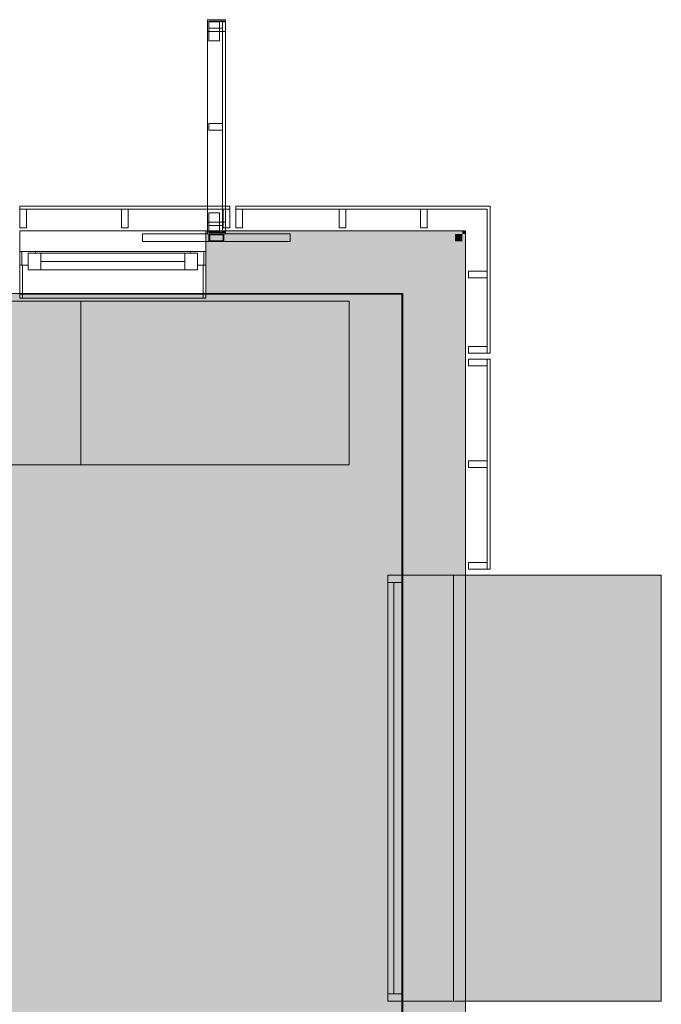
# Model space of a CAD drawing. Header units: millimetres. Extents: x -30 to 102382, y -31808 to 51594.
# Tile 169 of 172: x 87000 to 91305, y 33200 to 39808. Entities that reach past the tile are written whole.
import ezdxf

# ---------------------------------------------------------------- set-up
doc = ezdxf.new("R2010")
doc.units = ezdxf.units.MM
doc.header["$MEASUREMENT"] = 0
for name, pattern in [('Dashed', [127, 63.5, -63.5]), ('tl_xref_DASH_2.5-1.25', [3750, 2500, -1250]), ('Wipeout_Contour', [1000, 0, -1000])]:
    doc.linetypes.add(name, pattern=pattern)
for name, color, linetype in [('04 Välissein kandev proj.AR', 7, 'Continuous'), ('06 Põrand proj.AR', 7, 'Continuous'), ('13 Fassaadikate välisosa.AR', 7, 'Continuous'), ('18 Ava katted ja varjestus.AR', 7, 'Continuous'), ('20 Tehnoloogia.AR', 7, 'Continuous'), ('38 Jalapuhastusrestid.AR', 7, 'Continuous'), ('47 Siseviimistlus_ põrand.SA', 7, 'Continuous'), ('47 Siseviimistlus_ sein.SA', 7, 'Continuous')]:
    doc.layers.add(name, color=color, linetype=linetype)

# ---------------------------------------------------------------- blocks, each defined once
blk = doc.blocks.new('FSD-01_N3[234]_2', base_point=(88450, 37570))
at = {"color": 254, "linetype": 'Wipeout_Contour', "lineweight": 0, "ltscale": 385905.169195}
blk.add_wipeout([(88495, 38412), (88495, 38537), (88450, 38537), (88450, 38412)], dxfattribs=at).dxf.layer = '13 Fassaadikate välisosa.AR'
at = {"color": 254, "linetype": 'Wipeout_Contour', "lineweight": 0, "ltscale": 388452.457137}
blk.add_wipeout([(89189, 38412), (89189, 38537), (89144, 38537), (89144, 38412)], dxfattribs=at).dxf.layer = '13 Fassaadikate välisosa.AR'
at = {"color": 254, "linetype": 'Wipeout_Contour', "lineweight": 0, "ltscale": 390455.009571}
blk.add_wipeout([(89734, 38412), (89734, 38537), (89689, 38537), (89689, 38412)], dxfattribs=at).dxf.layer = '13 Fassaadikate välisosa.AR'
at = {"color": 254, "linetype": 'Wipeout_Contour', "lineweight": 0, "ltscale": 391199.943502}
blk.add_wipeout([(90012, 38120), (90012, 38075), (90137, 38075), (90137, 38120)], dxfattribs=at).dxf.layer = '13 Fassaadikate välisosa.AR'
at = {"color": 254, "linetype": 'Wipeout_Contour', "lineweight": 0, "ltscale": 390417.495062}
blk.add_wipeout([(90012, 37570), (90137, 37570), (90137, 37615), (90012, 37615)], dxfattribs=at).dxf.layer = '13 Fassaadikate välisosa.AR'
at = {"layer": '13 Fassaadikate välisosa.AR', "color": 7, "linetype": 'Continuous', "lineweight": 20}
for p, q in [((88450, 38557), (90157, 38557)), ((88450, 38537), (88450, 38557)), ((88450, 38557), (90157, 38557)), ((88450, 38537), (88450, 38557)), ((88450, 38557), (90157, 38557)), ((88450, 38537), (88450, 38557)), ((88450, 38557), (90157, 38557)), ((88450, 38537), (88450, 38557)), ((88495, 38537), (88450, 38537)), ((88450, 38537), (88450, 38412)), ((88450, 38537), (90137, 38537)), ((88450, 38537), (90137, 38537)), ((88450, 38537), (90137, 38537)), ((88450, 38537), (90137, 38537)), ((88495, 38412), (88495, 38537)), ((89189, 38537), (89144, 38537)), ((89144, 38537), (89144, 38412)), ((89189, 38412), (89189, 38537)), ((89734, 38537), (89689, 38537)), ((89689, 38537), (89689, 38412)), ((89734, 38412), (89734, 38537)), ((90137, 37570), (90137, 38537)), ((90137, 37570), (90137, 38537)), ((90137, 37570), (90137, 38537)), ((90137, 37570), (90137, 38537)), ((90157, 37570), (90157, 38557)), ((90157, 37570), (90157, 38557)), ((90157, 37570), (90157, 38557)), ((90157, 37570), (90157, 38557)), ((88450, 38412), (88495, 38412)), ((89144, 38412), (89189, 38412)), ((89689, 38412), (89734, 38412)), ((90012, 38120), (90012, 38075)), ((90137, 38120), (90012, 38120)), ((90012, 38075), (90137, 38075)), ((90137, 38075), (90137, 38120)), ((90137, 37615), (90012, 37615)), ((90012, 37615), (90012, 37570)), ((90137, 37570), (90137, 37615)), ((90012, 37570), (90137, 37570)), ((90157, 37570), (90137, 37570)), ((90157, 37570), (90137, 37570)), ((90157, 37570), (90137, 37570)), ((90157, 37570), (90137, 37570))]:
    blk.add_line(p, q, dxfattribs=at)
blk = doc.blocks.new('FSD-02_N3[235]_2', base_point=(88450, 37570))
at = {"color": 254, "linetype": 'Wipeout_Contour', "lineweight": 0, "ltscale": 385905.168855}
blk.add_wipeout([(88495, 38412), (88495, 38537), (88450, 38537), (88450, 38412)], dxfattribs=at).dxf.layer = '13 Fassaadikate välisosa.AR'
at = {"color": 254, "linetype": 'Wipeout_Contour', "lineweight": 0, "ltscale": 388452.446371}
blk.add_wipeout([(89189, 38412), (89189, 38537), (89144, 38537), (89144, 38412)], dxfattribs=at).dxf.layer = '13 Fassaadikate välisosa.AR'
at = {"color": 254, "linetype": 'Wipeout_Contour', "lineweight": 0, "ltscale": 390454.990602}
blk.add_wipeout([(89734, 38412), (89734, 38537), (89689, 38537), (89689, 38412)], dxfattribs=at).dxf.layer = '13 Fassaadikate välisosa.AR'
at = {"color": 254, "linetype": 'Wipeout_Contour', "lineweight": 0, "ltscale": 391199.919022}
blk.add_wipeout([(90012, 38120), (90012, 38075), (90137, 38075), (90137, 38120)], dxfattribs=at).dxf.layer = '13 Fassaadikate välisosa.AR'
at = {"color": 254, "linetype": 'Wipeout_Contour', "lineweight": 0, "ltscale": 390417.470533}
blk.add_wipeout([(90012, 37570), (90137, 37570), (90137, 37615), (90012, 37615)], dxfattribs=at).dxf.layer = '13 Fassaadikate välisosa.AR'
at = {"layer": '13 Fassaadikate välisosa.AR', "color": 7, "linetype": 'Continuous', "lineweight": 20}
for p, q in [((88450, 38557), (90157, 38557)), ((88450, 38537), (88450, 38557)), ((88450, 38557), (90157, 38557)), ((88450, 38537), (88450, 38557)), ((88450, 38557), (90157, 38557)), ((88450, 38537), (88450, 38557)), ((88450, 38557), (90157, 38557)), ((88450, 38537), (88450, 38557)), ((88450, 38557), (90157, 38557)), ((88450, 38537), (88450, 38557)), ((88450, 38557), (90157, 38557)), ((88450, 38537), (88450, 38557)), ((88450, 38557), (90157, 38557)), ((88450, 38537), (88450, 38557)), ((88450, 38557), (90157, 38557)), ((88450, 38537), (88450, 38557)), ((88450, 38557), (90157, 38557)), ((88450, 38537), (88450, 38557)), ((88495, 38537), (88450, 38537)), ((88450, 38537), (88450, 38412)), ((88450, 38537), (90137, 38537)), ((88450, 38537), (90137, 38537)), ((88450, 38537), (90137, 38537)), ((88450, 38537), (90137, 38537)), ((88450, 38537), (90137, 38537)), ((88450, 38537), (90137, 38537)), ((88450, 38537), (90137, 38537)), ((88450, 38537), (90137, 38537)), ((88450, 38537), (90137, 38537)), ((88495, 38412), (88495, 38537)), ((89189, 38537), (89144, 38537)), ((89144, 38537), (89144, 38412)), ((89189, 38412), (89189, 38537)), ((89734, 38537), (89689, 38537)), ((89689, 38537), (89689, 38412)), ((89734, 38412), (89734, 38537)), ((90137, 38537), (90137, 37570)), ((90137, 38537), (90137, 37570)), ((90137, 38537), (90137, 37570)), ((90137, 38537), (90137, 37570)), ((90137, 38537), (90137, 37570)), ((90137, 38537), (90137, 37570)), ((90137, 38537), (90137, 37570)), ((90137, 38537), (90137, 37570)), ((90137, 38537), (90137, 37570)), ((90157, 38557), (90157, 37570)), ((90157, 38557), (90157, 37570)), ((90157, 38557), (90157, 37570)), ((90157, 38557), (90157, 37570)), ((90157, 38557), (90157, 37570)), ((90157, 38557), (90157, 37570)), ((90157, 38557), (90157, 37570)), ((90157, 38557), (90157, 37570)), ((90157, 38557), (90157, 37570)), ((88450, 38412), (88495, 38412)), ((89144, 38412), (89189, 38412)), ((89689, 38412), (89734, 38412)), ((90012, 38120), (90012, 38075)), ((90137, 38120), (90012, 38120)), ((90012, 38075), (90137, 38075)), ((90137, 38075), (90137, 38120)), ((90137, 37615), (90012, 37615)), ((90012, 37615), (90012, 37570)), ((90137, 37570), (90137, 37615)), ((90012, 37570), (90137, 37570)), ((90137, 37570), (90157, 37570)), ((90137, 37570), (90157, 37570)), ((90137, 37570), (90157, 37570)), ((90137, 37570), (90157, 37570)), ((90137, 37570), (90157, 37570)), ((90137, 37570), (90157, 37570)), ((90137, 37570), (90157, 37570)), ((90137, 37570), (90157, 37570)), ((90137, 37570), (90157, 37570))]:
    blk.add_line(p, q, dxfattribs=at)
blk = doc.blocks.new('FSD-02_N3[236]_2', base_point=(88450, 37570))
at = {"color": 254, "linetype": 'Wipeout_Contour', "lineweight": 0, "ltscale": 385905.168855}
blk.add_wipeout([(88495, 38412), (88495, 38537), (88450, 38537), (88450, 38412)], dxfattribs=at).dxf.layer = '13 Fassaadikate välisosa.AR'
at = {"color": 254, "linetype": 'Wipeout_Contour', "lineweight": 0, "ltscale": 388452.446371}
blk.add_wipeout([(89189, 38412), (89189, 38537), (89144, 38537), (89144, 38412)], dxfattribs=at).dxf.layer = '13 Fassaadikate välisosa.AR'
at = {"color": 254, "linetype": 'Wipeout_Contour', "lineweight": 0, "ltscale": 390454.990602}
blk.add_wipeout([(89734, 38412), (89734, 38537), (89689, 38537), (89689, 38412)], dxfattribs=at).dxf.layer = '13 Fassaadikate välisosa.AR'
at = {"color": 254, "linetype": 'Wipeout_Contour', "lineweight": 0, "ltscale": 391199.919022}
blk.add_wipeout([(90012, 38120), (90012, 38075), (90137, 38075), (90137, 38120)], dxfattribs=at).dxf.layer = '13 Fassaadikate välisosa.AR'
at = {"color": 254, "linetype": 'Wipeout_Contour', "lineweight": 0, "ltscale": 390417.470533}
blk.add_wipeout([(90012, 37570), (90137, 37570), (90137, 37615), (90012, 37615)], dxfattribs=at).dxf.layer = '13 Fassaadikate välisosa.AR'
at = {"layer": '13 Fassaadikate välisosa.AR', "color": 7, "linetype": 'Continuous', "lineweight": 20}
for p, q in [((88450, 38557), (90157, 38557)), ((88450, 38537), (88450, 38557)), ((88450, 38557), (90157, 38557)), ((88450, 38537), (88450, 38557)), ((88450, 38557), (90157, 38557)), ((88450, 38537), (88450, 38557)), ((88450, 38557), (90157, 38557)), ((88450, 38537), (88450, 38557)), ((88450, 38557), (90157, 38557)), ((88450, 38537), (88450, 38557)), ((88450, 38557), (90157, 38557)), ((88450, 38537), (88450, 38557)), ((88450, 38557), (90157, 38557)), ((88450, 38537), (88450, 38557)), ((88450, 38557), (90157, 38557)), ((88450, 38537), (88450, 38557)), ((88450, 38557), (90157, 38557)), ((88450, 38537), (88450, 38557)), ((88495, 38537), (88450, 38537)), ((88450, 38537), (88450, 38412)), ((88450, 38537), (90137, 38537)), ((88450, 38537), (90137, 38537)), ((88450, 38537), (90137, 38537)), ((88450, 38537), (90137, 38537)), ((88450, 38537), (90137, 38537)), ((88450, 38537), (90137, 38537)), ((88450, 38537), (90137, 38537)), ((88450, 38537), (90137, 38537)), ((88450, 38537), (90137, 38537)), ((88495, 38412), (88495, 38537)), ((89189, 38537), (89144, 38537)), ((89144, 38537), (89144, 38412)), ((89189, 38412), (89189, 38537)), ((89734, 38537), (89689, 38537)), ((89689, 38537), (89689, 38412)), ((89734, 38412), (89734, 38537)), ((90137, 38537), (90137, 37570)), ((90137, 38537), (90137, 37570)), ((90137, 38537), (90137, 37570)), ((90137, 38537), (90137, 37570)), ((90137, 38537), (90137, 37570)), ((90137, 38537), (90137, 37570)), ((90137, 38537), (90137, 37570)), ((90137, 38537), (90137, 37570)), ((90137, 38537), (90137, 37570)), ((90157, 38557), (90157, 37570)), ((90157, 38557), (90157, 37570)), ((90157, 38557), (90157, 37570)), ((90157, 38557), (90157, 37570)), ((90157, 38557), (90157, 37570)), ((90157, 38557), (90157, 37570)), ((90157, 38557), (90157, 37570)), ((90157, 38557), (90157, 37570)), ((90157, 38557), (90157, 37570)), ((88450, 38412), (88495, 38412)), ((89144, 38412), (89189, 38412)), ((89689, 38412), (89734, 38412)), ((90012, 38120), (90012, 38075)), ((90137, 38120), (90012, 38120)), ((90012, 38075), (90137, 38075)), ((90137, 38075), (90137, 38120)), ((90137, 37615), (90012, 37615)), ((90012, 37615), (90012, 37570)), ((90137, 37570), (90137, 37615)), ((90012, 37570), (90137, 37570)), ((90137, 37570), (90157, 37570)), ((90137, 37570), (90157, 37570)), ((90137, 37570), (90157, 37570)), ((90137, 37570), (90157, 37570)), ((90137, 37570), (90157, 37570)), ((90137, 37570), (90157, 37570)), ((90137, 37570), (90157, 37570)), ((90137, 37570), (90157, 37570)), ((90137, 37570), (90157, 37570))]:
    blk.add_line(p, q, dxfattribs=at)
blk = doc.blocks.new('FSD-01[370]_2', base_point=(87000, 38412))
at = {"color": 254, "linetype": 'Wipeout_Contour', "lineweight": 0, "ltscale": 380593.372004}
blk.add_wipeout([(87000, 38412), (87045, 38412), (87045, 38537), (87000, 38537)], dxfattribs=at).dxf.layer = '13 Fassaadikate välisosa.AR'
at = {"color": 254, "linetype": 'Wipeout_Contour', "lineweight": 0, "ltscale": 383091.815865}
blk.add_wipeout([(87682.5, 38412), (87727.5, 38412), (87727.5, 38537), (87682.5, 38537)], dxfattribs=at).dxf.layer = '13 Fassaadikate välisosa.AR'
at = {"color": 254, "linetype": 'Wipeout_Contour', "lineweight": 0, "ltscale": 385593.399515}
blk.add_wipeout([(88365, 38412), (88410, 38412), (88410, 38537), (88365, 38537)], dxfattribs=at).dxf.layer = '13 Fassaadikate välisosa.AR'
at = {"layer": '13 Fassaadikate välisosa.AR', "color": 7, "linetype": 'Continuous', "lineweight": 20}
for p, q in [((88410, 38557), (87000, 38557)), ((87000, 38557), (87000, 38537)), ((88410, 38557), (87000, 38557)), ((87000, 38557), (87000, 38537)), ((88410, 38557), (87000, 38557)), ((87000, 38557), (87000, 38537)), ((88410, 38557), (87000, 38557)), ((87000, 38557), (87000, 38537)), ((87045, 38537), (87000, 38537)), ((87000, 38537), (87000, 38412)), ((88410, 38537), (87000, 38537)), ((88410, 38537), (87000, 38537)), ((88410, 38537), (87000, 38537)), ((88410, 38537), (87000, 38537)), ((87045, 38412), (87045, 38537)), ((87727.5, 38537), (87682.5, 38537)), ((87682.5, 38537), (87682.5, 38412)), ((87727.5, 38412), (87727.5, 38537)), ((88410, 38537), (88365, 38537)), ((88365, 38537), (88365, 38412)), ((88410, 38557), (88410, 38537)), ((88410, 38557), (88410, 38537)), ((88410, 38557), (88410, 38537)), ((88410, 38557), (88410, 38537)), ((88410, 38412), (88410, 38537)), ((87000, 38412), (87045, 38412)), ((87682.5, 38412), (87727.5, 38412)), ((88365, 38412), (88410, 38412))]:
    blk.add_line(p, q, dxfattribs=at)
blk = doc.blocks.new('FSD-02[371]_2', base_point=(87000, 38412))
at = {"color": 254, "linetype": 'Wipeout_Contour', "lineweight": 0, "ltscale": 380593.37201}
blk.add_wipeout([(87000, 38412), (87045, 38412), (87045, 38537), (87000, 38537)], dxfattribs=at).dxf.layer = '13 Fassaadikate välisosa.AR'
at = {"color": 254, "linetype": 'Wipeout_Contour', "lineweight": 0, "ltscale": 383091.81587}
blk.add_wipeout([(87682.5, 38412), (87727.5, 38412), (87727.5, 38537), (87682.5, 38537)], dxfattribs=at).dxf.layer = '13 Fassaadikate välisosa.AR'
at = {"color": 254, "linetype": 'Wipeout_Contour', "lineweight": 0, "ltscale": 385593.39952}
blk.add_wipeout([(88365, 38412), (88410, 38412), (88410, 38537), (88365, 38537)], dxfattribs=at).dxf.layer = '13 Fassaadikate välisosa.AR'
at = {"layer": '13 Fassaadikate välisosa.AR', "color": 7, "linetype": 'Continuous', "lineweight": 20}
for p, q in [((88410, 38557), (87000, 38557)), ((87000, 38557), (87000, 38537)), ((88410, 38557), (87000, 38557)), ((87000, 38557), (87000, 38537)), ((88410, 38557), (87000, 38557)), ((87000, 38557), (87000, 38537)), ((88410, 38557), (87000, 38557)), ((87000, 38557), (87000, 38537)), ((88410, 38557), (87000, 38557)), ((87000, 38557), (87000, 38537)), ((88410, 38557), (87000, 38557)), ((87000, 38557), (87000, 38537)), ((88410, 38557), (87000, 38557)), ((87000, 38557), (87000, 38537)), ((88410, 38557), (87000, 38557)), ((87000, 38557), (87000, 38537)), ((88410, 38557), (87000, 38557)), ((87000, 38557), (87000, 38537)), ((87045, 38537), (87000, 38537)), ((87000, 38537), (87000, 38412)), ((88410, 38537), (87000, 38537)), ((88410, 38537), (87000, 38537)), ((88410, 38537), (87000, 38537)), ((88410, 38537), (87000, 38537)), ((88410, 38537), (87000, 38537)), ((88410, 38537), (87000, 38537)), ((88410, 38537), (87000, 38537)), ((88410, 38537), (87000, 38537)), ((88410, 38537), (87000, 38537)), ((87045, 38412), (87045, 38537)), ((87727.5, 38537), (87682.5, 38537)), ((87682.5, 38537), (87682.5, 38412)), ((87727.5, 38412), (87727.5, 38537)), ((88410, 38537), (88365, 38537)), ((88365, 38537), (88365, 38412)), ((88410, 38557), (88410, 38537)), ((88410, 38557), (88410, 38537)), ((88410, 38557), (88410, 38537)), ((88410, 38557), (88410, 38537)), ((88410, 38557), (88410, 38537)), ((88410, 38557), (88410, 38537)), ((88410, 38557), (88410, 38537)), ((88410, 38557), (88410, 38537)), ((88410, 38557), (88410, 38537)), ((88410, 38412), (88410, 38537)), ((87000, 38412), (87045, 38412)), ((87682.5, 38412), (87727.5, 38412)), ((88365, 38412), (88410, 38412))]:
    blk.add_line(p, q, dxfattribs=at)
blk = doc.blocks.new('FSD-01[529]_2', base_point=(90012, 37530))
at = {"color": 254, "linetype": 'Wipeout_Contour', "lineweight": 0, "ltscale": 390286.644909}
blk.add_wipeout([(90012, 37530), (90012, 37485), (90137, 37485), (90137, 37530)], dxfattribs=at).dxf.layer = '13 Fassaadikate välisosa.AR'
at = {"color": 254, "linetype": 'Wipeout_Contour', "lineweight": 0, "ltscale": 389245.364842}
blk.add_wipeout([(90012, 36847.5), (90012, 36802.5), (90137, 36802.5), (90137, 36847.5)], dxfattribs=at).dxf.layer = '13 Fassaadikate välisosa.AR'
at = {"color": 254, "linetype": 'Wipeout_Contour', "lineweight": 0, "ltscale": 388220.489811}
blk.add_wipeout([(90012, 36165), (90012, 36120), (90137, 36120), (90137, 36165)], dxfattribs=at).dxf.layer = '13 Fassaadikate välisosa.AR'
at = {"layer": '13 Fassaadikate välisosa.AR', "color": 7, "linetype": 'Continuous', "lineweight": 20}
for p, q in [((90012, 37530), (90012, 37485)), ((90137, 37530), (90012, 37530)), ((90012, 37485), (90137, 37485)), ((90137, 37485), (90137, 37530)), ((90137, 36120), (90137, 37530)), ((90157, 37530), (90137, 37530)), ((90137, 36120), (90137, 37530)), ((90157, 37530), (90137, 37530)), ((90137, 36120), (90137, 37530)), ((90157, 37530), (90137, 37530)), ((90137, 36120), (90137, 37530)), ((90157, 37530), (90137, 37530)), ((90157, 36120), (90157, 37530)), ((90157, 36120), (90157, 37530)), ((90157, 36120), (90157, 37530)), ((90157, 36120), (90157, 37530)), ((90012, 36847.5), (90012, 36802.5)), ((90137, 36847.5), (90012, 36847.5)), ((90137, 36802.5), (90137, 36847.5)), ((90012, 36802.5), (90137, 36802.5)), ((90012, 36165), (90012, 36120)), ((90137, 36165), (90012, 36165)), ((90137, 36120), (90137, 36165)), ((90012, 36120), (90137, 36120)), ((90157, 36120), (90137, 36120)), ((90157, 36120), (90137, 36120)), ((90157, 36120), (90137, 36120)), ((90157, 36120), (90137, 36120))]:
    blk.add_line(p, q, dxfattribs=at)
blk = doc.blocks.new('FSD-02[530]_2', base_point=(90012, 37530))
at = {"color": 254, "linetype": 'Wipeout_Contour', "lineweight": 0, "ltscale": 390286.644907}
blk.add_wipeout([(90012, 37530), (90012, 37485), (90137, 37485), (90137, 37530)], dxfattribs=at).dxf.layer = '13 Fassaadikate välisosa.AR'
at = {"color": 254, "linetype": 'Wipeout_Contour', "lineweight": 0, "ltscale": 389245.364839}
blk.add_wipeout([(90012, 36847.5), (90012, 36802.5), (90137, 36802.5), (90137, 36847.5)], dxfattribs=at).dxf.layer = '13 Fassaadikate välisosa.AR'
at = {"color": 254, "linetype": 'Wipeout_Contour', "lineweight": 0, "ltscale": 388220.489809}
blk.add_wipeout([(90012, 36165), (90012, 36120), (90137, 36120), (90137, 36165)], dxfattribs=at).dxf.layer = '13 Fassaadikate välisosa.AR'
at = {"layer": '13 Fassaadikate välisosa.AR', "color": 7, "linetype": 'Continuous', "lineweight": 20}
for p, q in [((90012, 37530), (90012, 37485)), ((90137, 37530), (90012, 37530)), ((90012, 37485), (90137, 37485)), ((90137, 37485), (90137, 37530)), ((90137, 36120), (90137, 37530)), ((90157, 37530), (90137, 37530)), ((90137, 36120), (90137, 37530)), ((90157, 37530), (90137, 37530)), ((90137, 36120), (90137, 37530)), ((90157, 37530), (90137, 37530)), ((90137, 36120), (90137, 37530)), ((90157, 37530), (90137, 37530)), ((90137, 36120), (90137, 37530)), ((90157, 37530), (90137, 37530)), ((90137, 36120), (90137, 37530)), ((90157, 37530), (90137, 37530)), ((90137, 36120), (90137, 37530)), ((90157, 37530), (90137, 37530)), ((90137, 36120), (90137, 37530)), ((90157, 37530), (90137, 37530)), ((90137, 36120), (90137, 37530)), ((90157, 37530), (90137, 37530)), ((90157, 36120), (90157, 37530)), ((90157, 36120), (90157, 37530)), ((90157, 36120), (90157, 37530)), ((90157, 36120), (90157, 37530)), ((90157, 36120), (90157, 37530)), ((90157, 36120), (90157, 37530)), ((90157, 36120), (90157, 37530)), ((90157, 36120), (90157, 37530)), ((90157, 36120), (90157, 37530)), ((90012, 36847.5), (90012, 36802.5)), ((90137, 36847.5), (90012, 36847.5)), ((90137, 36802.5), (90137, 36847.5)), ((90012, 36802.5), (90137, 36802.5)), ((90012, 36165), (90012, 36120)), ((90137, 36165), (90012, 36165)), ((90137, 36120), (90137, 36165)), ((90012, 36120), (90137, 36120)), ((90157, 36120), (90137, 36120)), ((90157, 36120), (90137, 36120)), ((90157, 36120), (90137, 36120)), ((90157, 36120), (90137, 36120)), ((90157, 36120), (90137, 36120)), ((90157, 36120), (90137, 36120)), ((90157, 36120), (90137, 36120)), ((90157, 36120), (90137, 36120)), ((90157, 36120), (90137, 36120))]:
    blk.add_line(p, q, dxfattribs=at)
blk = doc.blocks.new('FSD-02[531]_2', base_point=(90012, 37530))
at = {"color": 254, "linetype": 'Wipeout_Contour', "lineweight": 0, "ltscale": 390286.644907}
blk.add_wipeout([(90012, 37530), (90012, 37485), (90137, 37485), (90137, 37530)], dxfattribs=at).dxf.layer = '13 Fassaadikate välisosa.AR'
at = {"color": 254, "linetype": 'Wipeout_Contour', "lineweight": 0, "ltscale": 389245.364839}
blk.add_wipeout([(90012, 36847.5), (90012, 36802.5), (90137, 36802.5), (90137, 36847.5)], dxfattribs=at).dxf.layer = '13 Fassaadikate välisosa.AR'
at = {"color": 254, "linetype": 'Wipeout_Contour', "lineweight": 0, "ltscale": 388220.489809}
blk.add_wipeout([(90012, 36165), (90012, 36120), (90137, 36120), (90137, 36165)], dxfattribs=at).dxf.layer = '13 Fassaadikate välisosa.AR'
at = {"layer": '13 Fassaadikate välisosa.AR', "color": 7, "linetype": 'Continuous', "lineweight": 20}
for p, q in [((90012, 37530), (90012, 37485)), ((90137, 37530), (90012, 37530)), ((90012, 37485), (90137, 37485)), ((90137, 37485), (90137, 37530)), ((90137, 36120), (90137, 37530)), ((90157, 37530), (90137, 37530)), ((90137, 36120), (90137, 37530)), ((90157, 37530), (90137, 37530)), ((90137, 36120), (90137, 37530)), ((90157, 37530), (90137, 37530)), ((90137, 36120), (90137, 37530)), ((90157, 37530), (90137, 37530)), ((90137, 36120), (90137, 37530)), ((90157, 37530), (90137, 37530)), ((90137, 36120), (90137, 37530)), ((90157, 37530), (90137, 37530)), ((90137, 36120), (90137, 37530)), ((90157, 37530), (90137, 37530)), ((90137, 36120), (90137, 37530)), ((90157, 37530), (90137, 37530)), ((90137, 36120), (90137, 37530)), ((90157, 37530), (90137, 37530)), ((90157, 36120), (90157, 37530)), ((90157, 36120), (90157, 37530)), ((90157, 36120), (90157, 37530)), ((90157, 36120), (90157, 37530)), ((90157, 36120), (90157, 37530)), ((90157, 36120), (90157, 37530)), ((90157, 36120), (90157, 37530)), ((90157, 36120), (90157, 37530)), ((90157, 36120), (90157, 37530)), ((90012, 36847.5), (90012, 36802.5)), ((90137, 36847.5), (90012, 36847.5)), ((90137, 36802.5), (90137, 36847.5)), ((90012, 36802.5), (90137, 36802.5)), ((90012, 36165), (90012, 36120)), ((90137, 36165), (90012, 36165)), ((90137, 36120), (90137, 36165)), ((90012, 36120), (90137, 36120)), ((90157, 36120), (90137, 36120)), ((90157, 36120), (90137, 36120)), ((90157, 36120), (90137, 36120)), ((90157, 36120), (90137, 36120)), ((90157, 36120), (90137, 36120)), ((90157, 36120), (90137, 36120)), ((90157, 36120), (90137, 36120)), ((90157, 36120), (90137, 36120)), ((90157, 36120), (90137, 36120))]:
    blk.add_line(p, q, dxfattribs=at)
blk = doc.blocks.new('FSV-02[559]_2', base_point=(87825, 39808))
at = {"layer": '18 Ava katted ja varjestus.AR', "color": 7, "linetype": 'Continuous', "lineweight": 20}
for p, q in [((88339.9, 39667.2), (88269.9, 39667.2)), ((88269.9, 39667.2), (88339.9, 39667.2)), ((88269.9, 38510.7), (88339.9, 38510.7)), ((88339.9, 38510.7), (88269.9, 38510.7)), ((87825, 38370), (87825, 38320)), ((87825, 38370), (87825, 38320)), ((88814.9, 38370), (88814.9, 38320)), ((88814.9, 38370), (88814.9, 38320)), ((88814.9, 38320), (87825, 38320)), ((88814.9, 38320), (87825, 38320)), ((88269.9, 38320), (88369.9, 38320)), ((88274.9, 38325), (88364.9, 38325))]:
    blk.add_line(p, q, dxfattribs=at)
at = {"color": 254, "linetype": 'Wipeout_Contour', "lineweight": 0, "ltscale": 387432.55736}
blk.add_wipeout([(88269.9, 39796.5), (88269.9, 39751.5), (88359.9, 39751.5), (88359.9, 39796.5)], dxfattribs=at).dxf.layer = '18 Ava katted ja varjestus.AR'
at = {"color": 254, "linetype": 'Wipeout_Contour', "lineweight": 0, "ltscale": 386315.406176}
blk.add_wipeout([(88269.9, 39111.5), (88269.9, 39066.5), (88359.9, 39066.5), (88359.9, 39111.5)], dxfattribs=at).dxf.layer = '18 Ava katted ja varjestus.AR'
at = {"color": 254, "linetype": 'Wipeout_Contour', "lineweight": 0, "ltscale": 385214.48871}
blk.add_wipeout([(88269.9, 38426.4), (88269.9, 38381.4), (88359.9, 38381.4), (88359.9, 38426.4)], dxfattribs=at).dxf.layer = '18 Ava katted ja varjestus.AR'
at = {"layer": '18 Ava katted ja varjestus.AR', "color": 7, "linetype": 'Continuous', "lineweight": 20}
for p, q in [((88269.9, 39796.5), (88269.9, 39751.5)), ((88359.9, 39796.5), (88269.9, 39796.5)), ((88359.9, 39751.5), (88359.9, 39796.5)), ((88269.9, 39751.5), (88359.9, 39751.5)), ((88269.9, 39111.5), (88269.9, 39066.5)), ((88359.9, 39111.5), (88269.9, 39111.5)), ((88269.9, 39066.5), (88359.9, 39066.5)), ((88359.9, 39066.5), (88359.9, 39111.5)), ((88269.9, 38426.4), (88269.9, 38381.4)), ((88359.9, 38426.4), (88269.9, 38426.4)), ((88359.9, 38381.4), (88359.9, 38426.4)), ((88269.9, 38381.4), (88359.9, 38381.4))]:
    blk.add_line(p, q, dxfattribs=at)
at = {"color": 254, "linetype": 'Wipeout_Contour', "lineweight": 0, "ltscale": 581095.956203}
blk.add_wipeout([(88259.9, 39808), (88259.9, 39728), (88269.9, 39728), (88269.9, 39798), (88379.9, 39798), (88379.9, 39808)], dxfattribs=at).dxf.layer = '18 Ava katted ja varjestus.AR'
at = {"color": 254, "linetype": 'Wipeout_Contour', "lineweight": 0, "ltscale": 577748.483791}
blk.add_wipeout([(88259.9, 38449.9), (88259.9, 38369.9), (88379.9, 38369.9), (88379.9, 38379.9), (88269.9, 38379.9), (88269.9, 38449.9)], dxfattribs=at).dxf.layer = '18 Ava katted ja varjestus.AR'
at = {"layer": '18 Ava katted ja varjestus.AR', "color": 7, "linetype": 'Continuous', "lineweight": 20}
for p, q in [((88259.9, 39728), (88259.9, 39808)), ((88259.9, 39808), (88379.9, 39808)), ((88269.9, 39798), (88269.9, 39728)), ((88379.9, 39798), (88269.9, 39798)), ((88269.9, 39667.2), (88269.9, 39794.5)), ((88339.9, 39794.5), (88269.9, 39794.5)), ((88269.9, 39794.5), (88269.9, 39667.2)), ((88269.9, 39794.5), (88339.9, 39794.5)), ((88339.9, 39667.2), (88339.9, 39794.5)), ((88339.9, 39794.5), (88339.9, 39667.2)), ((88359.9, 38384), (88359.9, 39794)), ((88379.9, 39794), (88359.9, 39794)), ((88359.9, 38384), (88359.9, 39794)), ((88379.9, 39794), (88359.9, 39794)), ((88359.9, 38384), (88359.9, 39794)), ((88379.9, 39794), (88359.9, 39794)), ((88359.9, 38384), (88359.9, 39794)), ((88379.9, 39794), (88359.9, 39794)), ((88359.9, 38384), (88359.9, 39794)), ((88379.9, 39794), (88359.9, 39794)), ((88359.9, 38384), (88359.9, 39794)), ((88379.9, 39794), (88359.9, 39794)), ((88359.9, 38384), (88359.9, 39794)), ((88379.9, 39794), (88359.9, 39794)), ((88359.9, 38384), (88359.9, 39794)), ((88379.9, 39794), (88359.9, 39794)), ((88359.9, 38384), (88359.9, 39794)), ((88379.9, 39794), (88359.9, 39794)), ((88379.9, 39808), (88379.9, 39798)), ((88379.9, 38384), (88379.9, 39794)), ((88379.9, 38384), (88379.9, 39794)), ((88379.9, 38384), (88379.9, 39794)), ((88379.9, 38384), (88379.9, 39794)), ((88379.9, 38384), (88379.9, 39794)), ((88379.9, 38384), (88379.9, 39794)), ((88379.9, 38384), (88379.9, 39794)), ((88379.9, 38384), (88379.9, 39794)), ((88379.9, 38384), (88379.9, 39794)), ((88269.9, 39728), (88259.9, 39728)), ((88259.9, 38449.9), (88259.9, 39728)), ((88379.9, 39728), (88259.9, 39728)), ((88259.9, 38449.9), (88259.9, 39728)), ((88379.9, 39728), (88259.9, 39728)), ((88379.9, 38449.9), (88379.9, 39728)), ((88379.9, 38449.9), (88379.9, 39728)), ((88269.9, 38510.7), (88269.9, 38383.4)), ((88269.9, 38383.4), (88269.9, 38510.7)), ((88339.9, 38510.7), (88339.9, 38383.4)), ((88339.9, 38383.4), (88339.9, 38510.7)), ((88259.9, 38369.9), (88259.9, 38449.9)), ((88259.9, 38449.9), (88269.9, 38449.9)), ((88379.9, 38449.9), (88259.9, 38449.9)), ((88379.9, 38449.9), (88259.9, 38449.9)), ((88269.9, 38449.9), (88269.9, 38379.9)), ((88814.9, 38370), (87825, 38370)), ((88814.9, 38370), (87825, 38370)), ((88379.9, 38369.9), (88259.9, 38369.9)), ((88269.9, 38383.4), (88339.9, 38383.4)), ((88339.9, 38383.4), (88269.9, 38383.4)), ((88269.9, 38379.9), (88379.9, 38379.9)), ((88269.9, 38370), (88269.9, 38320)), ((88369.9, 38370), (88269.9, 38370)), ((88274.9, 38365), (88274.9, 38325)), ((88364.9, 38365), (88274.9, 38365)), ((88379.9, 38384), (88359.9, 38384)), ((88379.9, 38384), (88359.9, 38384)), ((88379.9, 38384), (88359.9, 38384)), ((88379.9, 38384), (88359.9, 38384)), ((88379.9, 38384), (88359.9, 38384)), ((88379.9, 38384), (88359.9, 38384)), ((88379.9, 38384), (88359.9, 38384)), ((88379.9, 38384), (88359.9, 38384)), ((88379.9, 38384), (88359.9, 38384)), ((88364.9, 38325), (88364.9, 38365)), ((88369.9, 38320), (88369.9, 38370)), ((88379.9, 38379.9), (88379.9, 38369.9))]:
    blk.add_line(p, q, dxfattribs=at)
blk = doc.blocks.new('Bookshelf 02 26[620]_2', base_point=(87410, 37920))
at = {"layer": '20 Tehnoloogia.AR', "color": 7, "linetype": 'Continuous', "lineweight": 20, "flags": 128}
blk.add_lwpolyline([(87410, 37920), (89210, 37920), (89210, 36820), (87410, 36820)], close=True, dxfattribs=at)
blk = doc.blocks.new('Bookshelf 02 26[621]_2', base_point=(85610, 37920))
at = {"layer": '20 Tehnoloogia.AR', "color": 7, "linetype": 'Continuous', "lineweight": 20, "flags": 128}
blk.add_lwpolyline([(85610, 37920), (87410, 37920), (87410, 36820), (85610, 36820)], close=True, dxfattribs=at)
blk = doc.blocks.new('Vertical Sliding Garage Door 26_2')
at = {"layer": '04 Välissein kandev proj.AR', "color": 7, "linetype": 'Continuous', "lineweight": 13}
for p, q in [((-1380, 0), (-1430, 0)), ((-1430, 0), (-1430, -100)), ((1380, 0), (-1380, 0)), ((-1380, 0), (-1380, -40)), ((-1380, -100), (-1380, 0)), ((1380, -40), (1380, 0)), ((1430, 0), (1380, 0)), ((1380, 0), (1380, -100)), ((1430, -100), (1430, 0)), ((-1380, -40), (1380, -40)), ((-1430, -100), (-1380, -100)), ((-1430, -290), (-1430, -100)), ((1380, -100), (1430, -100)), ((1430, -290), (1430, -100)), ((-1430, -450), (-1430, -290)), ((1430, -450), (1430, -290)), ((-1430, -500), (-1430, -450)), ((1430, -500), (1430, -450)), ((-1430, -522), (-1430, -500)), ((-1430, -522), (1430, -522)), ((1430, -522), (1430, -500))]:
    blk.add_line(p, q, dxfattribs=at)
blk = doc.blocks.new('Window 26')
at = {"layer": '04 Välissein kandev proj.AR', "color": 7, "linetype": 'Continuous', "lineweight": 13}
for p, q in [((-625, 190), (-625, 220)), ((-625, 220), (625, 220)), ((-606, 220), (-625, 220)), ((-625, 220), (-625, 0)), ((-606, 0), (-606, 220)), ((625, 220), (606, 220)), ((606, 220), (606, 0)), ((625, 220), (625, 190)), ((625, 0), (625, 220)), ((-625, 0), (-625, 190)), ((-625, 0), (-625, 190)), ((625, 0), (625, 190)), ((625, 0), (625, 190)), ((-625, 0), (-606, 0)), ((-625, 0), (-610, 0)), ((-625, -92), (-625, 0)), ((-625, -92), (-625, 0)), ((-610, 0), (-568, 0)), ((-610, -92), (-610, 0)), ((-568, 30), (-484, 30)), ((-568, -82), (-568, 30)), ((-568, 0), (-568, -82)), ((-484, 30), (484, 30)), ((-484, 30), (-484, -82)), ((-484, 30), (484, 30)), ((484, -82), (484, 30)), ((484, 30), (568, 30)), ((568, 30), (568, -82)), ((568, -82), (568, 0)), ((568, 0), (610, 0)), ((606, 0), (625, 0)), ((610, 0), (625, 0)), ((610, -92), (610, 0)), ((625, -92), (625, 0)), ((625, -92), (625, 0)), ((-484, -26), (484, -26)), ((-610, -92), (-625, -92)), ((-625, -160), (-625, -92)), ((-520, -92), (-610, -92)), ((-568, -82), (-520, -82)), ((-484, -82), (-568, -82)), ((-520, -82), (-520, -92)), ((520, -92), (-520, -92)), ((484, -82), (-484, -82)), ((568, -82), (484, -82)), ((520, -92), (520, -82)), ((520, -82), (568, -82)), ((610, -92), (520, -92)), ((625, -92), (610, -92)), ((625, -160), (625, -92)), ((-625, -210), (-625, -160)), ((625, -210), (625, -160)), ((-625, -232), (-625, -210)), ((-625, -232), (625, -232)), ((625, -232), (625, -210))]:
    blk.add_line(p, q, dxfattribs=at)
at = {"layer": '04 Välissein kandev proj.AR', "color": 7, "linetype": 'Continuous', "lineweight": 20}
for p, q in [((-625, 190), (-706, 190)), ((-625, 190), (-706, 190)), ((625, 190), (706, 190)), ((625, 190), (706, 190))]:
    blk.add_line(p, q, dxfattribs=at)
at = {"layer": '04 Välissein kandev proj.AR', "color": 7, "linetype": 'Dashed', "lineweight": 13}
blk.add_line((-625, 190), (625, 190), dxfattribs=at)
blk = doc.blocks.new('Rectangular Window Opening 26_4')
at = {"layer": '47 Siseviimistlus_ sein.SA', "color": 7, "linetype": 'Continuous', "lineweight": 13}
for p, q in [((-1430, 5), (1430, 5)), ((-1430, 0), (-1430, 5)), ((-1430, 0), (1430, 0)), ((1430, 0), (1430, 5))]:
    blk.add_line(p, q, dxfattribs=at)
blk = doc.blocks.new('Rectangular Window Opening 26_2')
at = {"layer": '47 Siseviimistlus_ sein.SA', "color": 7, "linetype": 'Continuous', "lineweight": 13}
for p, q in [((-625, 5), (625, 5)), ((-625, 0), (-625, 5)), ((-625, 0), (625, 0)), ((625, 0), (625, 5))]:
    blk.add_line(p, q, dxfattribs=at)

msp = doc.modelspace()

# ---------------------------------------------------------------- hatches: boundary and pattern name
at = {"layer": '47 Siseviimistlus_ põrand.SA', "linetype": 'Continuous', "lineweight": 0}
msp.add_hatch(color=27, dxfattribs=at).paths.add_polyline_path([(89570, 37970), (82490, 37970), (82490, 27500), (82540, 27500), (82540, 20030), (89570, 20030)])

# ---------------------------------------------------------------- linework, layer by layer
at = {"layer": '04 Välissein kandev proj.AR', "color": 7, "linetype": 'Continuous', "lineweight": 20}
for p, q in [((88250, 38252), (88250, 38160)), ((88250, 38160), (88250, 37970)), ((88250, 37970), (88331, 37970))]:
    msp.add_line(p, q, dxfattribs=at)
at = {"layer": '06 Põrand proj.AR', "color": 7, "linetype": 'Continuous', "lineweight": 20, "flags": 128}
msp.add_lwpolyline([(82490, 20030), (89570, 20030), (89570, 37970), (82490, 37970)], close=True, dxfattribs=at)
at = {"layer": '47 Siseviimistlus_ põrand.SA', "color": 253, "linetype": 'tl_xref_DASH_2.5-1.25', "lineweight": 13, "flags": 128}
msp.add_lwpolyline([(89570, 37970), (82490, 37970), (82490, 27500), (82540, 27500), (82540, 20030), (89570, 20030)], close=True, dxfattribs=at)
at = {"layer": '47 Siseviimistlus_ sein.SA', "color": 7, "linetype": 'Continuous', "lineweight": 20}
msp.add_line((88250, 37970), (88250, 37965), dxfattribs=at)

# ---------------------------------------------------------------- block references
at = {"layer": '13 Fassaadikate välisosa.AR', "color": 7, "linetype": 'Continuous', "lineweight": 20}
for name, p in [('FSD-01[370]_2', (87000, 38412)), ('FSD-01[529]_2', (90012, 37530))]:
    msp.add_blockref(name, p, dxfattribs=at)
at = {"layer": '20 Tehnoloogia.AR', "color": 7, "linetype": 'Continuous', "lineweight": 20}
msp.add_blockref('Bookshelf 02 26[621]_2', (85610, 37920), dxfattribs=at)
at = {"layer": '47 Siseviimistlus_ sein.SA', "color": 7, "linetype": 'Continuous', "lineweight": 13, "xscale": -1, "zscale": 1000, "rotation": 180}
msp.add_blockref('Rectangular Window Opening 26_2', (87625, 37970), dxfattribs=at)

# ---------------------------------------------------------------- next in the draw order: block references
at = {"layer": '13 Fassaadikate välisosa.AR', "color": 7, "linetype": 'Continuous', "lineweight": 20}
for name, p in [('FSD-02[371]_2', (87000, 38412)), ('FSD-01_N3[234]_2', (88450, 37570)), ('FSD-02[530]_2', (90012, 37530))]:
    msp.add_blockref(name, p, dxfattribs=at)

# ---------------------------------------------------------------- next in the draw order: wipeouts: each hides what was drawn before it
at = {"color": 254, "linetype": 'Wipeout_Contour', "lineweight": 0, "ltscale": 384827.357169}
msp.add_wipeout([(89910.5, 36080), (89570.5, 36080), (89570.5, 33220), (89910.5, 33220)], dxfattribs=at).dxf.layer = '38 Jalapuhastusrestid.AR'

# ---------------------------------------------------------------- next in the draw order: hatches: boundary and pattern name
at = {"layer": '04 Välissein kandev proj.AR', "linetype": 'Continuous', "lineweight": 13}
msp.add_hatch(color=252, dxfattribs=at).paths.add_polyline_path([(89760, 33220), (89570, 33220), (89570, 30280), (89760, 30280)])
at = {"layer": '38 Jalapuhastusrestid.AR', "linetype": 'Continuous', "lineweight": 13}
h = msp.add_hatch(dxfattribs=at)
h.set_pattern_fill('30_Konst__betoon_03_0002', color=253, style=0, pattern_type=2)
h.set_pattern_definition([(315, (89675.46, 36080), (33.4108, 33.4108), [0, -31.5, 0, -47.25]), (20, (89675.462, 35975), (-16.1605, 44.4005), [0, -23.1, 0, -39.9])])
h.paths.add_polyline_path([(89910.5, 36080), (89570.5, 36080), (89570.5, 33220), (89910.5, 33220)])
at = {"layer": '47 Siseviimistlus_ sein.SA', "linetype": 'Continuous', "lineweight": 13}
msp.add_hatch(color=252, dxfattribs=at).paths.add_polyline_path([(89565, 30280), (89570, 30280), (89570, 33220), (89565, 33220)])

# ---------------------------------------------------------------- next in the draw order: linework, layer by layer
at = {"layer": '04 Välissein kandev proj.AR', "color": 7, "linetype": 'Continuous', "lineweight": 20}
for p, q in [((89760, 36080), (89570, 36080)), ((89760, 33220), (89570, 33220))]:
    msp.add_line(p, q, dxfattribs=at)
at = {"layer": '04 Välissein kandev proj.AR', "color": 7, "linetype": 'Continuous', "lineweight": 20, "flags": 128}
msp.add_lwpolyline([(89570, 33220), (89570, 30280)], dxfattribs=at)
at = {"layer": '38 Jalapuhastusrestid.AR', "color": 7, "linetype": 'Continuous', "lineweight": 20, "flags": 128}
for points in [[(89570.5, 33220), (89570.5, 36080)], [(89570.5, 36080), (89910.5, 36080)], [(89910.5, 36080), (89910.5, 33220)], [(89910.5, 33220), (89570.5, 33220)]]:
    msp.add_lwpolyline(points, dxfattribs=at)
at = {"layer": '47 Siseviimistlus_ sein.SA', "color": 7, "linetype": 'Continuous', "lineweight": 20}
for p, q in [((89570, 36080), (89565, 36080)), ((89570, 33220), (89565, 33220))]:
    msp.add_line(p, q, dxfattribs=at)
at = {"layer": '47 Siseviimistlus_ sein.SA', "color": 7, "linetype": 'Continuous', "lineweight": 20, "flags": 128}
for points in [[(89565, 33220), (89565, 30280)], [(89570, 30280), (89570, 33220)]]:
    msp.add_lwpolyline(points, dxfattribs=at)

# ---------------------------------------------------------------- next in the draw order: block references
at = {"layer": '13 Fassaadikate välisosa.AR', "color": 7, "linetype": 'Continuous', "lineweight": 20}
for name, p in [('FSD-02_N3[235]_2', (88450, 37570)), ('FSD-02[531]_2', (90012, 37530))]:
    msp.add_blockref(name, p, dxfattribs=at)
at = {"layer": '47 Siseviimistlus_ sein.SA', "color": 7, "linetype": 'Continuous', "lineweight": 13, "xscale": -1, "zscale": 1000, "rotation": 90}
msp.add_blockref('Rectangular Window Opening 26_4', (89570, 34650), dxfattribs=at)

# ---------------------------------------------------------------- next in the draw order: block references
at = {"layer": '13 Fassaadikate välisosa.AR', "color": 7, "linetype": 'Continuous', "lineweight": 20}
msp.add_blockref('FSD-02_N3[236]_2', (88450, 37570), dxfattribs=at)

# ---------------------------------------------------------------- next in the draw order: wipeouts: each hides what was drawn before it
at = {"color": 254, "linetype": 'Wipeout_Contour', "lineweight": 0, "ltscale": 388066.578908}
msp.add_wipeout([(91305, 36080), (89910.5, 36080), (89910.5, 33220), (91305, 33220)], dxfattribs=at).dxf.layer = '38 Jalapuhastusrestid.AR'

# ---------------------------------------------------------------- next in the draw order: hatches: boundary and pattern name
at = {"layer": '04 Välissein kandev proj.AR', "linetype": 'Continuous', "lineweight": 13}
for points in [[(89920, 38320), (89970, 38370), (89920, 38370)], [(89920, 38320), (89970, 38320), (89970, 38370)], [(89970, 38370), (89992, 38392), (89970, 38392)], [(89970, 38370), (89992, 38370), (89992, 38392)], [(89970, 36080), (89992, 36080), (89992, 38370), (89970, 38370)], [(89760, 38160), (89920, 38320), (89760, 38320)], [(89760, 38160), (89920, 38160), (89920, 38320)], [(89970, 38320), (89920, 38320), (89920, 36080), (89970, 36080)], [(89570, 38160), (88250, 38160), (88250, 37970), (89570, 37970)], [(89570, 37970), (89760, 38160), (89570, 38160)], [(89570, 37970), (89760, 37970), (89760, 38160)], [(89920, 38160), (89760, 38160), (89760, 36080), (89920, 36080)], [(89570, 37970), (89570, 36080), (89760, 36080), (89760, 37970)], [(89760, 33220), (89760, 30280), (89920, 30280), (89920, 33220)], [(89920, 33220), (89920, 30280), (89970, 30280), (89970, 33220)], [(89970, 30280), (89992, 30280), (89992, 33220), (89970, 33220)]]:
    msp.add_hatch(color=252, dxfattribs=at).paths.add_polyline_path(points)
at = {"layer": '38 Jalapuhastusrestid.AR', "linetype": 'Continuous', "lineweight": 13}
h = msp.add_hatch(dxfattribs=at)
h.set_pattern_fill('30_Konst__betoon_03_0002', color=253, style=0, pattern_type=2)
h.set_pattern_definition([(314.9724, (90015.36, 36080), (33.3786, 33.4108), [0, -31.4848, 0, -47.2272]), (20.0178, (90015.36, 35975), (-16.1449, 44.4005), [0, -23.08033, 0, -39.86603])])
h.paths.add_polyline_path([(91305, 36080), (89910.5, 36080), (89910.5, 33220), (91305, 33220)])
at = {"layer": '47 Siseviimistlus_ sein.SA', "linetype": 'Continuous', "lineweight": 13}
for points in [[(89565, 37970), (88250, 37970), (88250, 37965), (89565, 37965)], [(89565, 37970), (89565, 37965), (89570, 37970)], [(89565, 37965), (89570, 37965), (89570, 37970)], [(89570, 37965), (89565, 37965), (89565, 36080), (89570, 36080)]]:
    msp.add_hatch(color=252, dxfattribs=at).paths.add_polyline_path(points)

# ---------------------------------------------------------------- next in the draw order: linework, layer by layer
at = {"layer": '04 Välissein kandev proj.AR', "color": 7, "linetype": 'Continuous', "lineweight": 20}
for p, q in [((89920, 36080), (89760, 36080)), ((89970, 36080), (89920, 36080)), ((89992, 36080), (89970, 36080)), ((89920, 33220), (89760, 33220)), ((89970, 33220), (89920, 33220)), ((89992, 33220), (89970, 33220))]:
    msp.add_line(p, q, dxfattribs=at)
at = {"layer": '04 Välissein kandev proj.AR', "color": 7, "linetype": 'Continuous', "lineweight": 20, "flags": 128}
for points in [[(89992, 38392), (89970, 38392)], [(89992, 36080), (89992, 38392)], [(88250, 37970), (89570, 37970)], [(89570, 37970), (89570, 36080)], [(89992, 30280), (89992, 33220)]]:
    msp.add_lwpolyline(points, dxfattribs=at)
at = {"layer": '38 Jalapuhastusrestid.AR', "color": 7, "linetype": 'Continuous', "lineweight": 20, "flags": 128}
for points in [[(89910.5, 33220), (89910.5, 36080)], [(89910.5, 36080), (91305, 36080)], [(91305, 36080), (91305, 33220)], [(91305, 33220), (89910.5, 33220)]]:
    msp.add_lwpolyline(points, dxfattribs=at)
at = {"layer": '47 Siseviimistlus_ sein.SA', "color": 7, "linetype": 'Continuous', "lineweight": 20, "flags": 128}
for points in [[(89565, 37970), (88250, 37970)], [(88250, 37965), (89565, 37965)], [(89570, 37970), (89565, 37970)], [(89565, 37965), (89565, 36080)], [(89570, 36080), (89570, 37970)]]:
    msp.add_lwpolyline(points, dxfattribs=at)

# ---------------------------------------------------------------- next in the draw order: block references
at = {"layer": '04 Välissein kandev proj.AR', "color": 7, "linetype": 'Continuous', "lineweight": 13, "xscale": -1, "zscale": 1000, "rotation": 90}
msp.add_blockref('Vertical Sliding Garage Door 26_2', (89470, 34650), dxfattribs=at)
at = {"layer": '18 Ava katted ja varjestus.AR', "color": 7, "linetype": 'Continuous', "lineweight": 20}
msp.add_blockref('FSV-02[559]_2', (87825, 39808), dxfattribs=at)
at = {"layer": '20 Tehnoloogia.AR', "color": 7, "linetype": 'Continuous', "lineweight": 20}
msp.add_blockref('Bookshelf 02 26[620]_2', (87410, 37920), dxfattribs=at)

# ---------------------------------------------------------------- next in the draw order: hatches: boundary and pattern name
at = {"layer": '04 Välissein kandev proj.AR', "linetype": 'Continuous', "lineweight": 13}
for points in [[(88250, 38370), (89970, 38370), (89970, 38392), (88250, 38392)], [(88250, 38320), (89920, 38320), (89920, 38370), (88250, 38370)], [(88250, 38320), (88250, 38252), (88250, 38160), (89760, 38160), (89760, 38320)]]:
    msp.add_hatch(color=252, dxfattribs=at).paths.add_polyline_path(points)

# ---------------------------------------------------------------- next in the draw order: linework, layer by layer
at = {"layer": '04 Välissein kandev proj.AR', "color": 7, "linetype": 'Continuous', "lineweight": 20}
for p, q in [((88250, 38392), (88250, 38370)), ((88250, 38370), (88250, 38320)), ((88250, 38320), (88250, 38252))]:
    msp.add_line(p, q, dxfattribs=at)
at = {"layer": '04 Välissein kandev proj.AR', "color": 7, "linetype": 'Continuous', "lineweight": 20, "flags": 128}
msp.add_lwpolyline([(89970, 38392), (88250, 38392)], dxfattribs=at)

# ---------------------------------------------------------------- next in the draw order: block references
at = {"layer": '04 Välissein kandev proj.AR', "color": 7, "linetype": 'Continuous', "lineweight": 13, "xscale": -1, "zscale": 1000, "rotation": 180}
msp.add_blockref('Window 26', (87625, 38160), dxfattribs=at)

doc.saveas('drawing.dxf')
